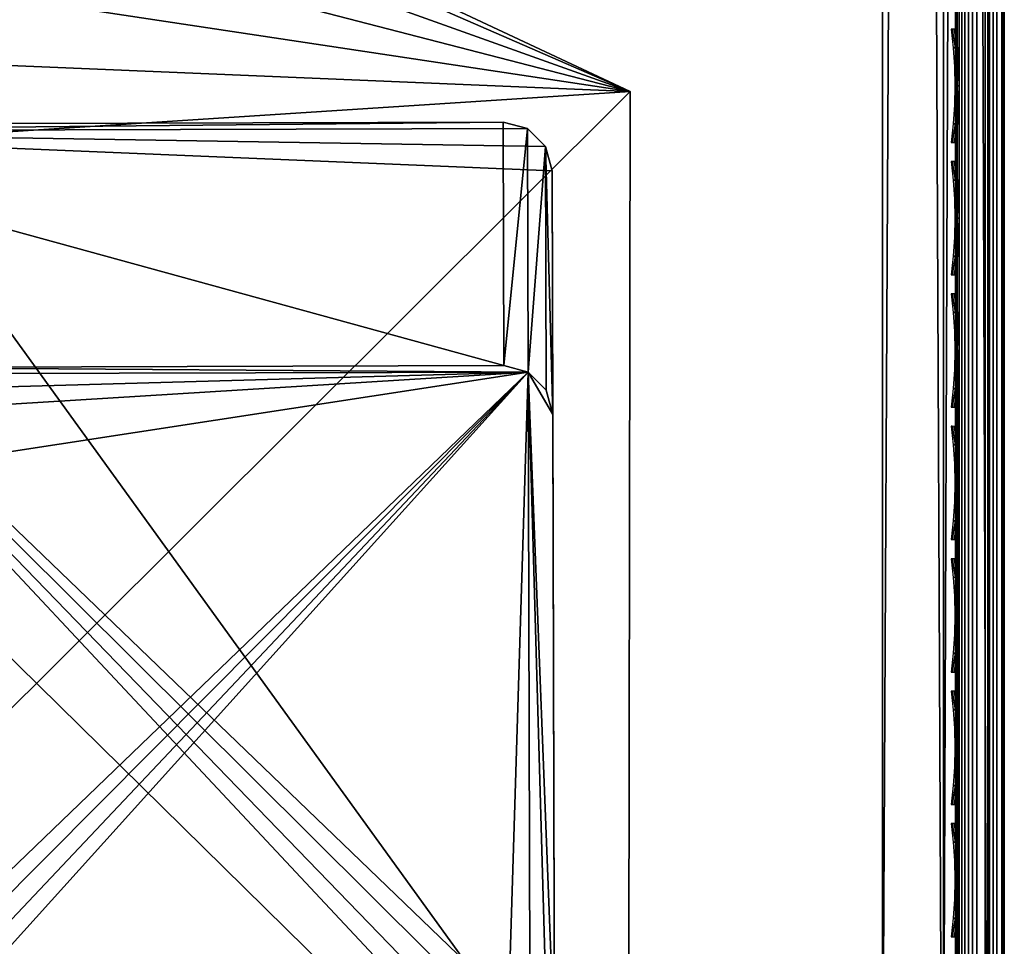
# Model space of a CAD drawing. Header units: inches. Extents: x 0 to 28, y -28 to 0.
# Tile 12 of 62: x 26 to 28, y -26.3 to -24.4. Entities that reach past the tile are written whole.
import ezdxf

# ---------------------------------------------------------------- set-up
doc = ezdxf.new("R2010")
doc.units = ezdxf.units.IN
doc.header["$LTSCALE"] = 0.03937
doc.header["$MEASUREMENT"] = 0
for name, color, linetype in [('A-FURN-3-ST', 151, 'Continuous'), ('A-FURN-3-ST-LG', 252, 'Continuous'), ('A-FURN-3-ST-LGHW', 32, 'Continuous'), ('A-FURN-3-ST-SEAM', 250, 'Continuous'), ('A-FURN-3-STITCH', 15, 'Continuous')]:
    doc.layers.add(name, color=color, linetype=linetype)

msp = doc.modelspace()

# ---------------------------------------------------------------- meshes
at = {"layer": 'A-FURN-3-ST'}
mesh = msp.add_polyface(dxfattribs=at)
corners = [(0.25, -0.4912, 5), (27.75, -27.51, 5), (0.25, -27.51, 5), (0.125, -0.4912, 5.0335), (0.125, -27.51, 5.0335), (0.0335, -0.4912, 5.125), (0.0335, -27.51, 5.125), (0, -0.4912, 5.25), (0, -27.51, 5.25), (0.25, -27.7013, 5.0381), (0.125, -27.6885, 5.069), (0.0335, -27.6535, 5.1535), (0, -27.635, 5.2835), (0.25, -26.91, 18), (0.125, -26.91, 17.9665), (0.25, -27.1947, 17.9625), (0.125, -27.186, 17.9302), (0.25, -27.46, 17.8526), (0.125, -27.4433, 17.8236), (0.25, -27.6878, 17.6778), (0.125, -27.6641, 17.6541), (0.0335, -26.91, 17.875), (0.0335, -27.1624, 17.8418), (0.0335, -27.3975, 17.7444), (0.0335, -27.5994, 17.5894), (0, -26.91, 17.75), (0, -27.13, 17.721), (0, -27.335, 17.6361), (0, -27.511, 17.501), (0.0335, -27.7544, 17.3875), (0, -27.6461, 17.325), (0.0335, -1.1, 17.875), (0.125, -1.1, 17.9665), (0.25, -1.1, 18), (27.75, -27.6878, 17.6778), (27.75, -27.46, 17.8526), (27.75, -27.1947, 17.9625), (0, -27.7265, 5.375), (0, -27.76, 5.5), (0, -0.2412, 5.5002), (0, -0.25, 16.9007), (0, -27.76, 16.9), (0, -1.1, 17.75), (0, -27.731, 17.12)]
mesh.append_faces([[corners[k] for k in face] for face in [(0, 1, 2), (3, 2, 4), (5, 4, 6), (7, 6, 8), (9, 10, 2), (2, 10, 4), (4, 10, 11), (4, 11, 6), (6, 11, 8), (8, 11, 12), (13, 14, 15), (15, 14, 16), (15, 16, 17), (17, 16, 18), (17, 18, 19), (19, 18, 20), (14, 21, 16), (16, 21, 22), (16, 22, 23, 18), (18, 23, 24, 20), (21, 25, 22), (22, 25, 26), (22, 26, 23), (23, 26, 27), (23, 27, 24), (24, 27, 28), (24, 28, 29), (29, 28, 30), (31, 25, 21), (32, 21, 14), (33, 14, 13), (19, 34, 17), (17, 35, 15), (15, 36, 13), (2, 1, 9), (12, 37, 8), (8, 38, 39), (40, 38, 41), (42, 41, 25), (25, 41, 43), (25, 43, 30), (30, 28, 25), (25, 28, 27), (25, 27, 26)]])
mesh = msp.add_polyface(dxfattribs=at)
corners = [(0.25, -1.1, 18), (27.75, -1.1, 18), (0.25, -0.8154, 17.9626), (27.75, -0.8154, 17.9626), (0.25, -0.5502, 17.8528), (27.75, -0.5502, 17.8528), (0.25, -0.3225, 17.6781), (0.25, -0.2998, 5.0381), (27.75, -0.2998, 5.0381), (0.25, -0.4912, 5), (0.25, -27.51, 5), (0.125, -0.4912, 5.0335), (0.125, -27.51, 5.0335), (0.0335, -0.4912, 5.125), (0.0335, -27.51, 5.125), (0, -0.4912, 5.25), (0.125, -0.3126, 5.069), (0.0335, -0.3477, 5.1536), (0, -0.3662, 5.2835), (0, -1.1, 17.75), (0.0335, -1.1, 17.875), (0, -0.8801, 17.7211), (0.0335, -0.8478, 17.8418), (0, -0.6752, 17.6362), (0.0335, -0.6127, 17.7445), (0, -0.4992, 17.5013), (0.0335, -0.4108, 17.5897), (0, -0.3641, 17.3254), (0.125, -1.1, 17.9665), (0.125, -0.8241, 17.9302), (0.125, -0.567, 17.8238), (0.125, -0.3462, 17.6544), (0, -26.91, 17.75), (0.0335, -26.91, 17.875), (0.125, -26.91, 17.9665), (0, -27.51, 5.25), (0, -0.2412, 5.5002), (0, -0.2747, 5.3751), (0, -27.76, 5.5), (0, -0.25, 16.9007), (0, -27.76, 16.9), (0, -0.2791, 17.1205), (0.25, -26.91, 18)]
mesh.append_faces([[corners[k] for k in face] for face in [(0, 1, 2), (2, 3, 4), (4, 5, 6), (7, 8, 9), (9, 10, 11), (11, 12, 13), (13, 14, 15), (16, 7, 11), (11, 7, 9), (11, 13, 16), (16, 13, 17), (13, 15, 17), (17, 15, 18), (19, 20, 21), (21, 20, 22), (21, 22, 23), (23, 22, 24), (23, 24, 25), (25, 24, 26), (25, 26, 27), (20, 28, 22), (22, 28, 29), (22, 29, 30, 24), (24, 30, 31, 26), (28, 0, 29), (29, 0, 2), (29, 2, 30), (30, 2, 4), (30, 4, 31), (31, 4, 6), (19, 32, 20), (20, 33, 28), (28, 34, 0), (35, 36, 15), (15, 37, 18), (36, 38, 39), (39, 40, 19), (21, 23, 19), (19, 23, 25), (19, 25, 27), (27, 41, 19), (19, 41, 39), (42, 1, 0)]])
mesh = msp.add_polyface(dxfattribs=at)
corners = [(27.9665, -0.4912, 5.125), (28, -27.51, 5.25), (27.9665, -27.51, 5.125), (27.875, -0.4912, 5.0335), (27.875, -27.51, 5.0335), (27.75, -0.4912, 5), (27.75, -27.51, 5), (27.875, -27.6885, 5.069), (27.75, -27.7013, 5.0381), (27.9665, -27.6535, 5.1535), (28, -27.635, 5.2835), (28, -26.91, 17.75), (27.9665, -26.91, 17.875), (28, -27.13, 17.721), (27.9665, -27.1624, 17.8418), (28, -27.335, 17.6361), (27.9665, -27.3975, 17.7444), (28, -27.511, 17.501), (27.9665, -27.5994, 17.5894), (28, -27.6461, 17.325), (27.875, -26.91, 17.9665), (27.875, -27.186, 17.9302), (27.875, -27.4433, 17.8236), (27.875, -27.6641, 17.6541), (27.75, -26.91, 18), (27.75, -27.1947, 17.9625), (27.75, -27.46, 17.8526), (27.75, -27.6878, 17.6778), (27.875, -1.1, 17.9665), (27.9665, -1.1, 17.875), (28, -1.1, 17.75), (28, -0.2412, 5.5002), (28, -27.76, 5.5), (28, -27.7265, 5.375), (28, -0.25, 16.9007), (28, -27.76, 16.9), (28, -27.731, 17.12), (0.25, -27.46, 17.8526), (0.25, -27.1947, 17.9625), (0.25, -26.91, 18), (0.25, -27.7013, 5.0381), (27.75, -1.1, 18)]
mesh.append_faces([[corners[k] for k in face] for face in [(0, 1, 2), (3, 2, 4), (5, 4, 6), (7, 8, 4), (4, 8, 6), (4, 2, 7), (7, 2, 9), (2, 1, 9), (9, 1, 10), (11, 12, 13), (13, 12, 14), (13, 14, 15), (15, 14, 16), (15, 16, 17), (17, 16, 18), (17, 18, 19), (12, 20, 14), (14, 20, 21), (14, 21, 22, 16), (16, 22, 23, 18), (20, 24, 21), (21, 24, 25), (21, 25, 22), (22, 25, 26), (22, 26, 23), (23, 26, 27), (28, 24, 20), (29, 20, 12), (30, 12, 11), (1, 31, 32), (1, 32, 33), (32, 34, 35), (35, 30, 11), (13, 15, 11), (11, 15, 17), (11, 17, 19), (19, 36, 11), (11, 36, 35), (33, 10, 1), (37, 27, 26), (38, 26, 25), (39, 25, 24), (40, 6, 8), (24, 41, 39)]])
mesh = msp.add_polyface(dxfattribs=at)
corners = [(28, -0.4912, 5.25), (28, -27.51, 5.25), (27.9665, -0.4912, 5.125), (27.9665, -27.51, 5.125), (27.875, -0.4912, 5.0335), (27.875, -27.51, 5.0335), (27.75, -0.4912, 5), (27.875, -0.3126, 5.069), (27.9665, -0.3477, 5.1536), (28, -0.3662, 5.2835), (27.75, -1.1, 18), (27.875, -1.1, 17.9665), (27.75, -0.8154, 17.9626), (27.875, -0.8241, 17.9302), (27.75, -0.5502, 17.8528), (27.875, -0.567, 17.8238), (27.75, -0.3225, 17.6781), (27.875, -0.3462, 17.6544), (27.9665, -1.1, 17.875), (27.9665, -0.8478, 17.8418), (27.9665, -0.6127, 17.7445), (27.9665, -0.4108, 17.5897), (28, -1.1, 17.75), (28, -0.8801, 17.7211), (28, -0.6752, 17.6362), (28, -0.4992, 17.5013), (27.9665, -0.2559, 17.3879), (28, -0.3641, 17.3254), (27.75, -26.91, 18), (27.875, -26.91, 17.9665), (27.9665, -26.91, 17.875), (0.25, -0.8154, 17.9626), (0.25, -0.5502, 17.8528), (0.25, -0.3225, 17.6781), (0.25, -0.4912, 5), (27.75, -0.2998, 5.0381), (27.75, -27.51, 5), (28, -0.2412, 5.5002), (28, -0.2747, 5.3751), (28, -0.25, 16.9007), (28, -27.76, 5.5), (28, -27.76, 16.9), (28, -0.2791, 17.1205)]
mesh.append_faces([[corners[k] for k in face] for face in [(0, 1, 2), (2, 3, 4), (4, 5, 6), (6, 7, 4), (4, 7, 8), (4, 8, 2), (2, 8, 0), (0, 8, 9), (10, 11, 12), (12, 11, 13), (12, 13, 14), (14, 13, 15), (14, 15, 16), (16, 15, 17), (11, 18, 13), (13, 18, 19), (13, 19, 20, 15), (15, 20, 21, 17), (18, 22, 19), (19, 22, 23), (19, 23, 20), (20, 23, 24), (20, 24, 21), (21, 24, 25), (21, 25, 26), (26, 25, 27), (10, 28, 11), (11, 29, 18), (18, 30, 22), (31, 10, 12), (32, 12, 14), (33, 14, 16), (34, 35, 6), (6, 36, 34), (0, 37, 1), (9, 38, 0), (37, 39, 40), (41, 39, 22), (39, 42, 22), (22, 42, 27), (22, 27, 25), (25, 24, 22), (22, 24, 23)]])
at = {"layer": 'A-FURN-3-ST-LG'}
mesh = msp.add_polyface(dxfattribs=at)
corners = [(25.1229, -24.672, 4.7963), (26.972, -24.6536, 4.7963), (25.1727, -24.6586, 4.7963), (27.022, -24.6669, 4.7963), (27.0587, -24.7036, 4.7963), (27.0722, -24.7538, 4.7963), (27.0772, -26.552, 4.7963), (27.064, -26.602, 4.7963), (27.0275, -26.6387, 4.7963), (26.9776, -26.6522, 4.7963), (25.1793, -26.6572, 4.7963), (25.129, -26.644, 4.7963), (25.0922, -26.6075, 4.7963), (25.0786, -26.5576, 4.7963), (25.0736, -24.7582, 4.7963), (25.0867, -24.7084, 4.7963), (27.0275, -26.6387, 0), (26.9776, -26.6522, 0), (27.064, -26.602, 0), (27.0772, -26.552, 0), (25.679, -26.6558, 0), (25.6287, -26.6426, 0), (25.5918, -26.6061, 0), (25.5782, -26.5562, 0), (26.9734, -25.1533, 0), (27.0234, -25.1666, 0), (27.0601, -25.2033, 0), (27.0736, -25.2535, 0), (25.6737, -25.1569, 0), (25.624, -25.1703, 0), (25.5878, -25.2067, 0), (25.5746, -25.2565, 0), (25.575, -25.389, 0)]
mesh.append_faces([[corners[k] for k in face] for face in [(16, 9, 17), (16, 8, 9), (6, 18, 19), (6, 7, 18), (10, 17, 9), (10, 20, 17), (11, 20, 10), (11, 21, 20), (12, 21, 11), (12, 22, 21), (13, 22, 12), (13, 23, 22), (3, 24, 1), (3, 25, 24), (4, 25, 3), (4, 26, 25), (27, 4, 5), (27, 26, 4), (5, 19, 27), (5, 6, 19), (2, 24, 28), (2, 1, 24), (29, 2, 28), (29, 0, 2), (30, 0, 29), (30, 15, 0), (31, 15, 30), (31, 14, 15), (23, 14, 31), (23, 13, 14)]])
mesh.append_faces([[corners[k] for k in face] for face in [(0, 1, 2), (18, 8, 16), (25, 28, 24), (25, 22, 23)]], dxfattribs={"vtx0": -1})
mesh.append_faces([[corners[k] for k in face] for face in [(25, 32, 31)]], dxfattribs={"vtx0": -1, "vtx1": -1})
mesh.append_faces([[corners[k] for k in face] for face in [(0, 3, 1), (0, 4, 3), (0, 5, 4), (0, 6, 5), (0, 7, 6), (0, 8, 7), (0, 9, 8), (0, 10, 9), (0, 11, 10), (0, 12, 11), (0, 13, 12), (0, 14, 13), (25, 29, 28), (25, 30, 29), (25, 21, 22), (25, 20, 21), (25, 17, 20), (25, 16, 17), (25, 18, 16), (25, 19, 18), (25, 27, 19)]], dxfattribs={"vtx0": -1, "vtx2": -1})
mesh.append_faces([[corners[k] for k in face] for face in [(23, 31, 32), (25, 23, 32)]], dxfattribs={"vtx1": -1, "vtx2": -1})
mesh.append_faces([[corners[k] for k in face] for face in [(0, 15, 14), (18, 7, 8), (25, 31, 30), (25, 26, 27)]], dxfattribs={"vtx2": -1})
at = {"layer": 'A-FURN-3-ST-LGHW'}
mesh = msp.add_polyface(dxfattribs=at)
corners = [(27.2328, -24.5906, 5), (24.8548, -23.5557, 5), (25.1987, -23.6378, 5), (24.5064, -23.6165, 5), (24.2106, -23.8103, 5), (24.0158, -24.1054, 5), (23.9538, -24.4536, 5), (24.0347, -24.7979, 5), (24.9805, -26.8352, 5), (27.229, -26.8391, 5), (25.1987, -23.6378, 4.7502), (24.8548, -23.5557, 4.7502), (24.5064, -23.6165, 4.7502), (24.2106, -23.8103, 4.7502), (24.0158, -24.1054, 4.7502), (23.9538, -24.4536, 4.7502), (24.0347, -24.7979, 4.7502), (27.2328, -24.5906, 4.7502), (27.229, -26.8391, 4.7502), (24.9805, -26.8352, 4.7502)]
mesh.append_faces([[corners[k] for k in face] for face in [(2, 10, 1), (10, 11, 1), (1, 11, 3), (11, 12, 3), (3, 12, 4), (12, 13, 4), (4, 13, 5), (13, 14, 5), (5, 14, 6), (14, 15, 6), (7, 6, 16), (6, 15, 16), (8, 7, 19), (7, 16, 19), (17, 10, 0), (10, 2, 0)]])
mesh.append_faces([[corners[k] for k in face] for face in [(2, 1, 0), (10, 17, 11), (9, 8, 18), (0, 9, 17)]], dxfattribs={"vtx1": -1})
mesh.append_faces([[corners[k] for k in face] for face in [(1, 3, 0), (3, 4, 0), (4, 5, 0), (5, 6, 0), (6, 7, 0), (7, 8, 0), (17, 18, 11), (18, 19, 11), (19, 16, 11), (16, 15, 11), (15, 14, 11), (14, 13, 11)]], dxfattribs={"vtx1": -1, "vtx2": -1})
mesh.append_faces([[corners[k] for k in face] for face in [(8, 9, 0), (13, 12, 11), (8, 19, 18), (9, 18, 17)]], dxfattribs={"vtx2": -1})
at = {"layer": 'A-FURN-3-ST-SEAM'}
mesh = msp.add_polyface(dxfattribs=at)
corners = [(27.9433, -23.3349, 17.8505), (27.9266, -23.3349, 17.8563), (27.9266, -19.7597, 17.8563), (27.9433, -19.7597, 17.8505), (27.9266, -16.1846, 17.8563), (27.9433, -16.1846, 17.8505), (27.9035, -16.1846, 17.8826), (27.9128, -16.1846, 17.8675), (27.9128, -19.7597, 17.8675), (27.9035, -19.7597, 17.8826), (27.9128, -23.3349, 17.8675), (27.9035, -23.3349, 17.8826), (27.9, -26.91, 17.9), (27.9, -23.3349, 17.9), (27.9, -19.7597, 17.9), (27.9981, -16.1846, 17.8868), (27.9997, -16.1846, 17.9045), (27.9997, -19.7597, 17.9045), (27.9981, -19.7597, 17.8868), (27.9997, -23.3349, 17.9045), (27.9981, -23.3349, 17.8868), (27.9949, -16.1846, 17.9217), (27.9949, -19.7597, 17.9217), (27.9949, -23.3349, 17.9217), (27.9345, -16.1846, 17.9472), (27.9188, -16.1846, 17.939), (27.9188, -19.7597, 17.939), (27.9345, -19.7597, 17.9472), (27.9188, -23.3349, 17.939), (27.9345, -23.3349, 17.9472), (27.9071, -16.1846, 17.9255), (27.9071, -19.7597, 17.9255), (27.9071, -23.3349, 17.9255), (27.9, -16.1846, 17.9), (27.9071, -26.91, 17.9255), (27.961, -23.3349, 17.8515), (27.961, -19.7597, 17.8515), (27.961, -16.1846, 17.8515), (27.9845, -23.3349, 17.9362), (27.9845, -19.7597, 17.9362), (27.9845, -16.1846, 17.9362), (27.9772, -23.3349, 17.8588), (27.9772, -19.7597, 17.8588), (27.9772, -16.1846, 17.8588), (27.9696, -23.3349, 17.9459), (27.9696, -19.7597, 17.9459), (27.9696, -16.1846, 17.9459)]
mesh.append_faces([[corners[k] for k in face] for face in [(11, 12, 13), (11, 13, 9), (9, 13, 14), (9, 14, 6), (31, 33, 14), (31, 14, 32), (32, 14, 13), (32, 13, 34)]])
mesh.append_faces([[corners[k] for k in face] for face in [(9, 8, 10, 11), (18, 17, 19, 20), (17, 22, 23, 19), (27, 26, 28, 29), (26, 31, 32, 28)]], dxfattribs={"vtx0": -1})
mesh.append_faces([[corners[k] for k in face] for face in [(3, 2, 4, 5), (6, 7, 8, 9), (15, 16, 17, 18), (16, 21, 22, 17), (24, 25, 26, 27), (25, 30, 31, 26), (36, 3, 5, 37), (39, 22, 21, 40), (2, 8, 7, 4), (42, 36, 37, 43), (18, 42, 43, 15), (45, 39, 40, 46)]], dxfattribs={"vtx0": -1, "vtx2": -1})
mesh.append_faces([[corners[k] for k in face] for face in [(0, 1, 2, 3), (35, 0, 3, 36), (38, 23, 22, 39), (1, 10, 8, 2), (41, 35, 36, 42), (20, 41, 42, 18), (44, 38, 39, 45), (29, 44, 45, 27)]], dxfattribs={"vtx2": -1})
mesh = msp.add_polyface(dxfattribs=at)
corners = [(27.9433, -27.1531, 17.8187), (27.9266, -27.1546, 17.8243), (27.9266, -26.91, 17.8563), (27.9433, -26.91, 17.8505), (27.9266, -23.3349, 17.8563), (27.9433, -23.3349, 17.8505), (27.9035, -23.3349, 17.8826), (27.9128, -23.3349, 17.8675), (27.9128, -26.91, 17.8675), (27.9035, -26.91, 17.8826), (27.9128, -27.1575, 17.8352), (27.9035, -27.1614, 17.8498), (27.9, -27.0951, 17.8825), (27.9, -26.91, 17.9), (27.9981, -23.3349, 17.8868), (27.9997, -23.3349, 17.9045), (27.9997, -26.91, 17.9045), (27.9981, -26.91, 17.8868), (27.9997, -27.167, 17.871), (27.9981, -27.1624, 17.8538), (27.9949, -23.3349, 17.9217), (27.9949, -26.91, 17.9217), (27.9949, -27.1714, 17.8876), (27.9345, -23.3349, 17.9472), (27.9188, -23.3349, 17.939), (27.9188, -26.91, 17.939), (27.9345, -26.91, 17.9472), (27.9188, -27.1758, 17.9043), (27.9345, -27.1779, 17.9122), (27.9071, -23.3349, 17.9255), (27.9071, -26.91, 17.9255), (27.9071, -27.1723, 17.8913), (27.9, -23.3349, 17.9), (27.9, -27.1658, 17.8666), (27.9, -27.2772, 17.8301), (27.961, -27.3842, 17.7247), (27.9433, -27.3837, 17.7238), (27.961, -27.1534, 17.8197), (27.961, -26.91, 17.8515), (27.961, -23.3349, 17.8515), (27.9845, -27.1751, 17.9016), (27.9845, -26.91, 17.9362), (27.9845, -23.3349, 17.9362), (27.9772, -27.1553, 17.8268), (27.9772, -26.91, 17.8588), (27.9772, -23.3349, 17.8588), (27.9696, -27.1775, 17.9109), (27.9696, -26.91, 17.9459), (27.9696, -23.3349, 17.9459)]
mesh.append_faces([[corners[k] for k in face] for face in [(0, 1, 2, 3), (3, 2, 4, 5), (6, 7, 8, 9), (9, 8, 10, 11), (11, 12, 9), (9, 13, 6), (14, 15, 16, 17), (17, 16, 18, 19), (15, 20, 21, 16), (16, 21, 22, 18), (23, 24, 25, 26), (26, 25, 27, 28), (24, 29, 30, 25), (25, 30, 31, 27), (30, 32, 13), (30, 13, 12), (30, 12, 31), (31, 12, 33), (31, 33, 34), (35, 36, 0, 37), (37, 0, 3, 38), (38, 3, 5, 39), (40, 22, 21, 41), (41, 21, 20, 42), (1, 10, 8, 2), (2, 8, 7, 4), (43, 37, 38, 44), (44, 38, 39, 45), (19, 43, 44, 17), (17, 44, 45, 14), (46, 40, 41, 47), (47, 41, 42, 48), (28, 46, 47, 26), (26, 47, 48, 23)]])
at = {"layer": 'A-FURN-3-STITCH'}
mesh = msp.add_polymesh((7, 4), dxfattribs=at)
for k, corner in enumerate([(27.8907, -24.6956, 17.9558), (27.8929, -24.6956, 17.9543), (27.8972, -24.6957, 17.9514), (27.8993, -24.6957, 17.9499), (27.895, -24.6571, 17.9615), (27.8997, -24.6571, 17.9637), (27.904, -24.6571, 17.9608), (27.9036, -24.6572, 17.9556), (27.8976, -24.6182, 17.9646), (27.9023, -24.6182, 17.9669), (27.9066, -24.6183, 17.964), (27.9062, -24.6183, 17.9588), (27.8984, -24.5792, 17.9652), (27.9031, -24.5791, 17.9675), (27.9074, -24.5792, 17.9646), (27.9071, -24.5793, 17.9594), (27.8976, -24.5401, 17.9633), (27.9023, -24.5401, 17.9656), (27.9066, -24.5401, 17.9627), (27.9062, -24.5402, 17.9575), (27.895, -24.5014, 17.9589), (27.8997, -24.5013, 17.9611), (27.904, -24.5014, 17.9582), (27.9036, -24.5015, 17.953), (27.8907, -24.4631, 17.9519), (27.8929, -24.4631, 17.9505), (27.8972, -24.4632, 17.9476), (27.8993, -24.4632, 17.9461)]):
    mesh.set_mesh_vertex(divmod(k, 4), corner)
mesh = msp.add_polymesh((7, 4), dxfattribs=at)
for k, corner in enumerate([(27.8907, -24.9671, 17.9558), (27.8929, -24.9671, 17.9543), (27.8972, -24.9672, 17.9514), (27.8993, -24.9672, 17.9499), (27.895, -24.9287, 17.9615), (27.8997, -24.9286, 17.9637), (27.904, -24.9287, 17.9608), (27.9036, -24.9288, 17.9556), (27.8976, -24.8898, 17.9646), (27.9023, -24.8897, 17.9669), (27.9066, -24.8898, 17.964), (27.9062, -24.8899, 17.9588), (27.8984, -24.8507, 17.9652), (27.9031, -24.8507, 17.9675), (27.9074, -24.8507, 17.9646), (27.9071, -24.8508, 17.9594), (27.8976, -24.8116, 17.9633), (27.9023, -24.8116, 17.9656), (27.9066, -24.8117, 17.9627), (27.9062, -24.8117, 17.9575), (27.895, -24.7729, 17.9589), (27.8997, -24.7728, 17.9611), (27.904, -24.7729, 17.9582), (27.9036, -24.773, 17.953), (27.8907, -24.7346, 17.9519), (27.8929, -24.7347, 17.9505), (27.8972, -24.7347, 17.9476), (27.8993, -24.7347, 17.9461)]):
    mesh.set_mesh_vertex(divmod(k, 4), corner)
mesh = msp.add_polymesh((7, 4), dxfattribs=at)
for k, corner in enumerate([(27.8907, -25.2386, 17.9558), (27.8929, -25.2387, 17.9543), (27.8972, -25.2387, 17.9514), (27.8993, -25.2387, 17.9499), (27.895, -25.2002, 17.9615), (27.8997, -25.2002, 17.9637), (27.904, -25.2002, 17.9608), (27.9036, -25.2003, 17.9556), (27.8976, -25.1613, 17.9646), (27.9023, -25.1613, 17.9669), (27.9066, -25.1613, 17.964), (27.9062, -25.1614, 17.9588), (27.8984, -25.1222, 17.9652), (27.9031, -25.1222, 17.9675), (27.9074, -25.1222, 17.9646), (27.9071, -25.1223, 17.9594), (27.8976, -25.0832, 17.9633), (27.9023, -25.0831, 17.9656), (27.9066, -25.0832, 17.9627), (27.9062, -25.0833, 17.9575), (27.895, -25.0444, 17.9589), (27.8997, -25.0444, 17.9611), (27.904, -25.0444, 17.9582), (27.9036, -25.0445, 17.953), (27.8907, -25.0062, 17.9519), (27.8929, -25.0062, 17.9505), (27.8972, -25.0062, 17.9476), (27.8993, -25.0063, 17.9461)]):
    mesh.set_mesh_vertex(divmod(k, 4), corner)
mesh = msp.add_polymesh((7, 4), dxfattribs=at)
for k, corner in enumerate([(27.8907, -25.5102, 17.9558), (27.8929, -25.5102, 17.9543), (27.8972, -25.5102, 17.9514), (27.8993, -25.5103, 17.9499), (27.895, -25.4717, 17.9615), (27.8997, -25.4717, 17.9637), (27.904, -25.4717, 17.9608), (27.9036, -25.4718, 17.9556), (27.8976, -25.4328, 17.9646), (27.9023, -25.4328, 17.9669), (27.9066, -25.4328, 17.964), (27.9062, -25.4329, 17.9588), (27.8984, -25.3937, 17.9652), (27.9031, -25.3937, 17.9675), (27.9074, -25.3938, 17.9646), (27.9071, -25.3938, 17.9594), (27.8976, -25.3547, 17.9633), (27.9023, -25.3547, 17.9656), (27.9066, -25.3547, 17.9627), (27.9062, -25.3548, 17.9575), (27.895, -25.3159, 17.9589), (27.8997, -25.3159, 17.9611), (27.904, -25.316, 17.9582), (27.9036, -25.316, 17.953), (27.8907, -25.2777, 17.9519), (27.8929, -25.2777, 17.9505), (27.8972, -25.2778, 17.9476), (27.8993, -25.2778, 17.9461)]):
    mesh.set_mesh_vertex(divmod(k, 4), corner)
mesh = msp.add_polymesh((7, 4), dxfattribs=at)
for k, corner in enumerate([(27.8907, -25.7817, 17.9558), (27.8929, -25.7817, 17.9543), (27.8972, -25.7818, 17.9514), (27.8993, -25.7818, 17.9499), (27.895, -25.7433, 17.9615), (27.8997, -25.7432, 17.9637), (27.904, -25.7433, 17.9608), (27.9036, -25.7434, 17.9556), (27.8976, -25.7044, 17.9646), (27.9023, -25.7043, 17.9669), (27.9066, -25.7044, 17.964), (27.9062, -25.7045, 17.9588), (27.8984, -25.6653, 17.9652), (27.9031, -25.6652, 17.9675), (27.9074, -25.6653, 17.9646), (27.9071, -25.6654, 17.9594), (27.8976, -25.6262, 17.9633), (27.9023, -25.6262, 17.9656), (27.9066, -25.6262, 17.9627), (27.9062, -25.6263, 17.9575), (27.895, -25.5875, 17.9589), (27.8997, -25.5874, 17.9611), (27.904, -25.5875, 17.9582), (27.9036, -25.5876, 17.953), (27.8907, -25.5492, 17.9519), (27.8929, -25.5493, 17.9505), (27.8972, -25.5493, 17.9476), (27.8993, -25.5493, 17.9461)]):
    mesh.set_mesh_vertex(divmod(k, 4), corner)
mesh = msp.add_polymesh((7, 4), dxfattribs=at)
for k, corner in enumerate([(27.8907, -26.0532, 17.9558), (27.8929, -26.0533, 17.9543), (27.8972, -26.0533, 17.9514), (27.8993, -26.0533, 17.9499), (27.895, -26.0148, 17.9615), (27.8997, -26.0147, 17.9637), (27.904, -26.0148, 17.9608), (27.9036, -26.0149, 17.9556), (27.8976, -25.9759, 17.9646), (27.9023, -25.9759, 17.9669), (27.9066, -25.9759, 17.964), (27.9062, -25.976, 17.9588), (27.8984, -25.9368, 17.9652), (27.9031, -25.9368, 17.9675), (27.9074, -25.9368, 17.9646), (27.9071, -25.9369, 17.9594), (27.8976, -25.8978, 17.9633), (27.9023, -25.8977, 17.9656), (27.9066, -25.8978, 17.9627), (27.9062, -25.8979, 17.9575), (27.895, -25.859, 17.9589), (27.8997, -25.859, 17.9611), (27.904, -25.859, 17.9582), (27.9036, -25.8591, 17.953), (27.8907, -25.8208, 17.9519), (27.8929, -25.8208, 17.9505), (27.8972, -25.8208, 17.9476), (27.8993, -25.8209, 17.9461)]):
    mesh.set_mesh_vertex(divmod(k, 4), corner)
mesh = msp.add_polymesh((7, 4), dxfattribs=at)
for k, corner in enumerate([(27.8907, -26.3248, 17.9558), (27.8929, -26.3248, 17.9543), (27.8972, -26.3248, 17.9514), (27.8993, -26.3249, 17.9499), (27.895, -26.2863, 17.9615), (27.8997, -26.2863, 17.9637), (27.904, -26.2863, 17.9608), (27.9036, -26.2864, 17.9556), (27.8976, -26.2474, 17.9646), (27.9023, -26.2474, 17.9669), (27.9066, -26.2474, 17.964), (27.9062, -26.2475, 17.9588), (27.8984, -26.2083, 17.9652), (27.9031, -26.2083, 17.9675), (27.9074, -26.2083, 17.9646), (27.9071, -26.2084, 17.9594), (27.8976, -26.1693, 17.9633), (27.9023, -26.1693, 17.9656), (27.9066, -26.1693, 17.9627), (27.9062, -26.1694, 17.9575), (27.895, -26.1305, 17.9589), (27.8997, -26.1305, 17.9611), (27.904, -26.1305, 17.9582), (27.9036, -26.1306, 17.953), (27.8907, -26.0923, 17.9519), (27.8929, -26.0923, 17.9505), (27.8972, -26.0924, 17.9476), (27.8993, -26.0924, 17.9461)]):
    mesh.set_mesh_vertex(divmod(k, 4), corner)

doc.saveas('drawing.dxf')
